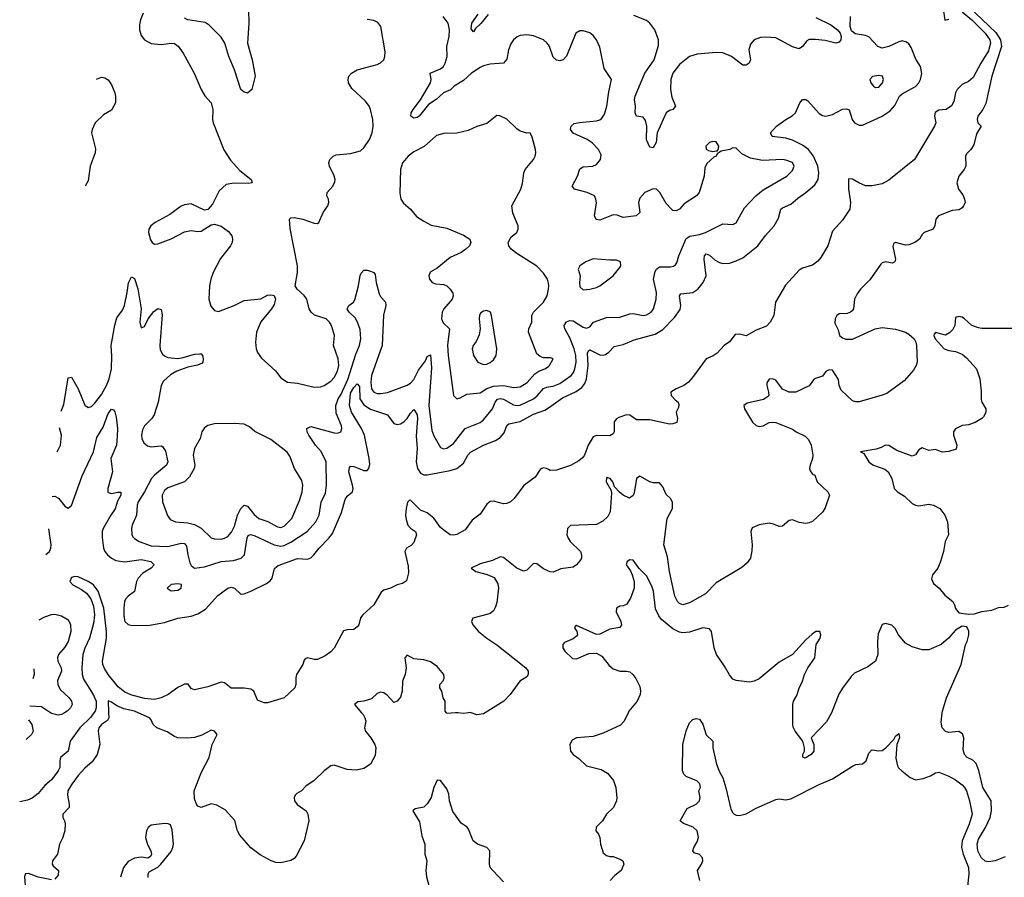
# Model space of a CAD drawing. Header units: inches. Extents: x 1603819 to 1745079, y 385938 to 533966.
# Tile 63 of 256: x 1606818 to 1612745, y 419010 to 424171. Entities that reach past the tile are written whole.
import ezdxf

# ---------------------------------------------------------------- set-up
doc = ezdxf.new("R2010")
doc.units = ezdxf.units.IN
doc.header["$MEASUREMENT"] = 0
for name, color, linetype in [('B6401', 7, 'Continuous'), ('B6402', 7, 'Continuous'), ('B6411', 7, 'Continuous'), ('B6412', 7, 'Continuous')]:
    doc.layers.add(name, color=color, linetype=linetype)

msp = doc.modelspace()

# ---------------------------------------------------------------- linework, layer by layer
at = {"layer": 'B6401', "color": 5}
for points, elevation in [([(1607264.9, 420000), (1607246, 419974), (1607179.7, 419910), (1607122.5, 419830), (1607109.8, 419770), (1607063.8, 419730), (1607058.7, 419710), (1607059.5, 419670), (1607049.9, 419650), (1607010, 419596.9), (1606970, 419562), (1606930, 419514.2), (1606893.2, 419486.8), (1606864.8, 419475.2), (1606817.9, 419464)], 380), ([(1607086.8, 420000), (1607070, 419990.1), (1607050, 419985.9), (1607010, 419995.1), (1607002.8, 420000)], 420), ([(1607353.2, 420000), (1607354.5, 419970), (1607346.3, 419953.7), (1607310, 419930.3), (1607294, 419910), (1607289.7, 419890), (1607300.4, 419810), (1607283.8, 419750), (1607254.8, 419705.2), (1607210, 419666.5), (1607170, 419622.8), (1607130.8, 419570), (1607108.2, 419530), (1607104.8, 419504.8), (1607116.5, 419450), (1607115.1, 419430), (1607077.6, 419390), (1607077.4, 419370), (1607088.6, 419350), (1607091.8, 419331.8), (1607089.8, 419290), (1607075.3, 419244.7), (1607057.4, 419210), (1607046.3, 419150), (1607016.1, 419110), (1607014.2, 419090), (1607019.6, 419079.6), (1607051.2, 419050), (1607050, 419022.8), (1607030, 418999.3)], 360), ([(1608876.2, 420000), (1608884.8, 419990), (1608896, 419970), (1608901, 419950), (1608894.3, 419910), (1608898.7, 419890), (1608931.1, 419850), (1608955.8, 419810), (1608962, 419790), (1608957, 419743), (1608930, 419690.6), (1608890, 419664.9), (1608844.4, 419655.6), (1608790, 419659.5), (1608710, 419685.5), (1608690, 419680.5), (1608650, 419650.5), (1608590, 419592.4), (1608540.9, 419559.1), (1608514.5, 419530), (1608485.4, 419514.6), (1608476.1, 419503.9), (1608469.7, 419490), (1608471.5, 419470), (1608488.8, 419448.8), (1608542.7, 419410), (1608552.3, 419390), (1608558.4, 419350), (1608529.5, 419230), (1608482.9, 419137.1), (1608470, 419122.8), (1608450, 419110.7), (1608390, 419098), (1608359.9, 419099.9), (1608331.3, 419110), (1608265.5, 419145.5), (1608210, 419187.3), (1608142.9, 419262.9), (1608128.2, 419290), (1608112.2, 419352.2), (1608055.5, 419415.5), (1608004.5, 419444.5), (1607970, 419451.3), (1607910, 419431), (1607890, 419438), (1607882.8, 419450), (1607870, 419482), (1607868.1, 419530), (1607910, 419638.7), (1607959.1, 419730), (1607977.2, 419810), (1608007.1, 419870), (1607990, 419889.1), (1607970, 419895.9), (1607914.3, 419865.7), (1607870, 419851.9), (1607830, 419846.7), (1607769.3, 419849.3), (1607750, 419856.8), (1607706.3, 419886.3), (1607644, 419910), (1607622, 419930), (1607610, 419958.4), (1607599.5, 419970), (1607531.1, 420000)], 360), ([(1609441.5, 420000), (1609390, 419996), (1609386.8, 420000)], 360), ([(1609518.9, 420000), (1609490, 419994.8), (1609454.5, 420000)], 360), ([(1609620.5, 420000), (1609610, 419993.4), (1609570, 419988.2), (1609535.8, 420000)], 360), ([(1606870.3, 419957.6), (1606891.1, 419930), (1606898.4, 419890), (1606890, 419868.5), (1606857.8, 419839.8)], 420), ([(1609730, 418982), (1609664.9, 419050), (1609650.6, 419070), (1609646, 419090), (1609648.2, 419170), (1609628.9, 419188.9), (1609574, 419210), (1609547, 419230), (1609519.7, 419299.7), (1609511.1, 419311.1), (1609475.2, 419335.2), (1609426.1, 419406.1), (1609404.6, 419470), (1609400.3, 419510), (1609390, 419542.8), (1609350, 419593.4), (1609330, 419594.8), (1609310, 419551), (1609294.3, 419490), (1609270, 419452.4), (1609250, 419432.7), (1609198, 419422), (1609184, 419410), (1609223.8, 419343.8), (1609239.1, 419259.1), (1609256.2, 419210), (1609257, 419150), (1609269.3, 419109.3), (1609262.9, 419050), (1609266.6, 419013.4), (1609290, 418922)], 340), ([(1607590.3, 419009.7), (1607591.6, 419030), (1607597.7, 419042.2), (1607650, 419071.5), (1607668.5, 419090), (1607730, 419166.3), (1607740.4, 419190), (1607743.3, 419210), (1607736.6, 419296.6), (1607726, 419326), (1607712.4, 419332.4), (1607690, 419334), (1607610, 419324.6), (1607591.8, 419310), (1607580.5, 419290), (1607576, 419250), (1607586.5, 419206.5), (1607606.4, 419170), (1607610.9, 419150), (1607604.6, 419135.4), (1607590, 419124.9), (1607550, 419130.3), (1607510, 419126), (1607470, 419104.4), (1607443.6, 419070), (1607425.2, 419010)], 340), ([(1607010, 418995.8), (1606930, 419011.5), (1606870, 419033.1), (1606850, 419030.5), (1606846.9, 419013.1), (1606852.3, 418932.3)], 360)]:
    msp.add_lwpolyline(points, dxfattribs=dict(at, elevation=elevation))
at = {"layer": 'B6402', "color": 5}
for points, elevation in [([(1608194.2, 424230), (1608196.5, 424150), (1608189, 424030), (1608216.5, 423930), (1608234.4, 423830), (1608216, 423750), (1608189.3, 423729.3), (1608186, 423730), (1608170, 423734), (1608149.2, 423750), (1608111.8, 423870), (1608076.2, 423950), (1608053.6, 424030), (1608030, 424066), (1607958, 424138), (1607934.8, 424154.8), (1607829.6, 424169.6), (1607810, 424179)], 460), ([(1607561.7, 424210), (1607544.9, 424170), (1607539.9, 424140.1), (1607539.7, 424110), (1607550, 424075.5), (1607570, 424049.1), (1607610, 424028.1), (1607670, 424021.5), (1607730.4, 424030.4), (1607750, 424027.7), (1607771.7, 424011.7), (1607801.6, 423970), (1607867.7, 423850), (1607910, 423751.3), (1607933.2, 423713.2), (1607971, 423670), (1607981, 423630), (1607978.8, 423570), (1607982.8, 423550), (1608047.3, 423387.3), (1608086.1, 423326.1), (1608143.4, 423263.4), (1608210.7, 423210), (1608218, 423190), (1608194.6, 423185.4), (1608107.5, 423187.5), (1608060.7, 423179.3), (1608018.3, 423141.7), (1607978.3, 423061.7), (1607950, 423029.2), (1607930, 423025.2), (1607850, 423062), (1607810, 423057.2), (1607790, 423048.4), (1607721, 422999), (1607633, 422950), (1607607.4, 422930), (1607596, 422910), (1607593.4, 422890), (1607605.1, 422845.1), (1607614.8, 422830), (1607630, 422820.5), (1607650, 422821.6), (1607730, 422852), (1607810, 422894.4), (1607850, 422901.6), (1607890, 422895.5), (1607910, 422898), (1607970, 422936), (1607990, 422940.7), (1608030, 422928), (1608075.8, 422895.8), (1608095.5, 422870), (1608099.3, 422850), (1608096.4, 422830), (1608086.4, 422810), (1608027, 422733), (1607982.8, 422650), (1607967.9, 422610), (1607961.3, 422570), (1607957.4, 422490), (1607967.6, 422447.6), (1607990, 422420.5), (1608015.2, 422415.2), (1608109.4, 422450), (1608170, 422480.8), (1608269.7, 422490.3), (1608310, 422512.4), (1608330, 422514.4), (1608350.3, 422510.4), (1608358.4, 422490), (1608350, 422457.2), (1608333.4, 422430), (1608270, 422353), (1608242.9, 422290), (1608236.5, 422230), (1608240.8, 422190), (1608248.5, 422168.5), (1608273.2, 422133.2), (1608357.4, 422057.4), (1608390, 422015.5), (1608430, 421990.4), (1608490, 421983.6), (1608590, 421960.2), (1608630, 421961.6), (1608650, 421969.3), (1608690, 421995.9), (1608710, 422018), (1608730, 422055.3), (1608739.9, 422090), (1608735.7, 422130), (1608707.2, 422210), (1608712.6, 422270), (1608694.8, 422330), (1608683.5, 422350), (1608662.9, 422370), (1608593.2, 422393.2), (1608572.6, 422410), (1608560.9, 422430), (1608545.7, 422490), (1608530, 422511.2), (1608487.6, 422550), (1608476.9, 422570), (1608490.7, 422649.3), (1608490.7, 422690), (1608446.3, 422913.7), (1608442, 422970), (1608450, 422978), (1608470, 422981), (1608522, 422970), (1608590, 422946), (1608610, 422944.7), (1608618, 422950), (1608644.5, 423010), (1608673.3, 423050), (1608679.7, 423070), (1608676.9, 423090), (1608666.3, 423110), (1608668, 423130), (1608702.3, 423170), (1608714.3, 423194.3), (1608716.9, 423210), (1608711, 423231), (1608682, 423290), (1608679.3, 423310), (1608684, 423330), (1608704, 423350), (1608722.7, 423357.3), (1608810, 423366.4), (1608870, 423382.4), (1608890, 423400.4), (1608923.1, 423450), (1608938.7, 423490), (1608945.7, 423530), (1608944, 423570), (1608929.7, 423630), (1608921.3, 423650), (1608899.6, 423679.6), (1608816.6, 423756.6), (1608798, 423790), (1608795.1, 423810), (1608799.6, 423830), (1608815.6, 423850), (1608849.6, 423870), (1608970, 423901.3), (1608990, 423910.2), (1609009, 423930), (1609016.1, 423950), (1609017, 423977), (1608991.2, 424130), (1608974.2, 424154.2), (1608950, 424165.5), (1608910, 424171.9)], 460), ([(1610000, 424020.4), (1609991.7, 424031.7), (1609970, 424049.8), (1609910, 424073.5), (1609870, 424079.7), (1609830, 424076), (1609811.8, 424068.2), (1609790, 424049.7), (1609773.6, 424026.4), (1609760.7, 423990), (1609750, 423933.2), (1609730.7, 423910), (1609650, 423904.1), (1609610, 423894), (1609590, 423883.9), (1609538.2, 423850), (1609490, 423805.3), (1609433.4, 423770), (1609411.6, 423748.4), (1609368.8, 423731.2), (1609323.9, 423690), (1609279.1, 423660.9), (1609223.2, 423590), (1609210, 423581.7), (1609190, 423578.4), (1609172, 423590), (1609173.8, 423610), (1609185.4, 423630), (1609231.5, 423688.5), (1609291.1, 423790), (1609295.3, 423810), (1609289.5, 423850), (1609350, 423874.9), (1609368.3, 423890), (1609379.3, 423910), (1609390.6, 423950), (1609388.7, 424010), (1609402.3, 424070), (1609405.4, 424110), (1609396.9, 424150), (1609367.6, 424190)], 440), ([(1609637, 424203), (1609593, 424147), (1609562, 424118), (1609550, 424097), (1609536.1, 424116.1), (1609539, 424150), (1609576.8, 424203.2)], 420), ([(1607279.5, 423813.1), (1607310, 423824.2), (1607330, 423821.6), (1607349.7, 423809.7), (1607370, 423779.3), (1607391.5, 423730), (1607395.6, 423710), (1607394.5, 423670), (1607370, 423626), (1607322.5, 423597.5), (1607273.2, 423550), (1607253.2, 423510), (1607249.2, 423490), (1607273.6, 423393.6), (1607271.8, 423370), (1607241.2, 423290), (1607230, 423202), (1607211.2, 423168.7)], 460), ([(1610000, 422584.9), (1609994.6, 422610), (1609970, 422645.7), (1609930, 422688.5), (1609810, 422763.5), (1609776.2, 422790), (1609761.6, 422810), (1609758.4, 422830), (1609775.9, 422864.1), (1609809.5, 422890), (1609818.7, 422910), (1609817.4, 422930), (1609786.1, 423006.1), (1609780.5, 423050), (1609834.7, 423150), (1609844.2, 423184.2), (1609851.5, 423250), (1609860.5, 423270), (1609909.7, 423330), (1609920.4, 423350), (1609924.8, 423370), (1609922.3, 423390), (1609903.3, 423463.3), (1609890, 423489.2), (1609870, 423487.6), (1609830, 423499.7), (1609810, 423513.3), (1609750, 423571.3), (1609707.9, 423592.1), (1609690, 423594.5), (1609630, 423546.3), (1609570, 423527.8), (1609516.5, 423503.5), (1609450, 423488.7), (1609370, 423486.2), (1609326.5, 423473.5), (1609252.8, 423407.2), (1609190, 423375.5), (1609156, 423350), (1609122.7, 423310), (1609110.3, 423270), (1609106.6, 423126.6), (1609113, 423090), (1609127.3, 423067.3), (1609170.4, 423030), (1609206.9, 422986.9), (1609250, 422957.6), (1609295.1, 422935.1), (1609390, 422915.3), (1609490, 422874.6), (1609527.7, 422850), (1609533, 422830), (1609524.9, 422810), (1609503.8, 422790), (1609474.9, 422770), (1609410, 422739.2), (1609330, 422676.4), (1609289.2, 422650.8), (1609280.3, 422630), (1609284.2, 422610), (1609300.4, 422590), (1609321.2, 422581.2), (1609370, 422576.5), (1609388.6, 422568.6), (1609408.9, 422550), (1609425.1, 422525.1), (1609428, 422510), (1609421.2, 422490), (1609371.1, 422430), (1609361.3, 422410), (1609357.1, 422370), (1609366.6, 422346.6), (1609404.9, 422310), (1609393.2, 422213.2), (1609397.9, 422150), (1609428.7, 421910), (1609450, 421888.5), (1609470, 421894.4), (1609510, 421917.2), (1609590, 421924.5), (1609630, 421951.7), (1609670, 421966.3), (1609730, 421968.8), (1609790, 421957.1), (1609830, 421962.2), (1609872.5, 421987.5), (1609919.3, 422040.7), (1609943.7, 422056.3), (1609979.5, 422070), (1610000, 422084.5)], 460), ([(1607067.6, 421815.9), (1607083.9, 421856.1), (1607110, 422016), (1607130, 422019.1), (1607170.1, 421950), (1607210, 421850.5), (1607230, 421837.4), (1607250, 421842.8), (1607270, 421862.3), (1607310, 421915.5), (1607340.9, 421970), (1607357.4, 422010), (1607369.9, 422070), (1607372.6, 422147.4), (1607369, 422210), (1607390, 422333), (1607403.6, 422376.4), (1607436.7, 422423.3), (1607448.4, 422450), (1607465.8, 422530), (1607473, 422587), (1607490, 422622.8), (1607510, 422613.4), (1607530, 422551), (1607549.1, 422430.9), (1607541.3, 422350), (1607550, 422316), (1607570, 422324), (1607591.5, 422370), (1607625.1, 422414.9), (1607650, 422432), (1607670, 422426.8), (1607675.1, 422395.1), (1607661, 422210), (1607663.5, 422183.5), (1607677.8, 422157.8), (1607690, 422147.1), (1607710, 422138.8), (1607770, 422132.5), (1607802.7, 422137.3), (1607870, 422158.6), (1607900.9, 422160.9), (1607910, 422159.3), (1607919.3, 422150), (1607922.4, 422130), (1607920.5, 422110), (1607915.4, 422104.6), (1607887.9, 422092.1), (1607830, 422079), (1607764.7, 422055.3), (1607726, 422034), (1607683.9, 421996.1), (1607669.1, 421970), (1607652.2, 421870), (1607626.8, 421793.2), (1607613.1, 421770), (1607570, 421726.3), (1607556.4, 421703.6), (1607550.2, 421670), (1607553.4, 421650), (1607564.8, 421624.8), (1607586.8, 421606.8), (1607610, 421600.2), (1607670, 421606), (1607679.7, 421599.7), (1607694.7, 421574.7), (1607710.2, 421510), (1607701.2, 421490), (1607629.1, 421430.9), (1607611.2, 421410), (1607569.1, 421330), (1607531.4, 421270), (1607524.6, 421250), (1607521, 421190), (1607494.7, 421130), (1607491.1, 421110), (1607493.1, 421073.1), (1607499.3, 421059.3), (1607508, 421048), (1607538, 421030), (1607610, 421005.6), (1607710, 421000.1), (1607790, 421020.9), (1607810, 421019.2), (1607822.3, 421002.3), (1607829.6, 420949.6), (1607842.4, 420902.4), (1607850, 420885.5), (1607870.3, 420870.3), (1607930, 420878.4), (1608030, 420911.4), (1608104.3, 420915.7), (1608150.5, 420929.5), (1608170.6, 420950), (1608187.2, 421052.8), (1608193.9, 421066.1), (1608206.6, 421073.4), (1608230, 421067.6), (1608350, 421010.1), (1608390, 421003.3), (1608410, 421007.1), (1608450, 421026.7), (1608548.5, 421091.5), (1608600.5, 421150), (1608620.1, 421190), (1608631.9, 421268.1), (1608659.1, 421320.9), (1608665.6, 421370), (1608662, 421510), (1608631.6, 421571.6), (1608598, 421610), (1608558.8, 421670), (1608548.9, 421690), (1608547.2, 421710), (1608570, 421722.8), (1608710, 421684), (1608730, 421681.7), (1608751.8, 421690), (1608756.9, 421710), (1608754, 421726), (1608723.3, 421803.3), (1608721.3, 421850), (1608734.7, 421890), (1608750, 421912.7), (1608793.7, 422006.3), (1608841.8, 422158.2), (1608863.4, 422210), (1608871.7, 422250), (1608867, 422307), (1608851.6, 422351.6), (1608836.5, 422376.5), (1608801.4, 422410), (1608788.9, 422431.1), (1608798.4, 422450), (1608827.8, 422470), (1608835.5, 422484.5), (1608857.6, 422570), (1608868.2, 422631.8), (1608874, 422646), (1608890, 422663.1), (1608910, 422664.2), (1608930, 422658.3), (1608949.1, 422649.1), (1608957.8, 422637.8), (1608963, 422590), (1608981.8, 422521.8), (1608990, 422504.6), (1609019.1, 422470), (1609021.1, 422450), (1609006.8, 422393.2), (1608999.7, 422210), (1608935.2, 422030), (1608931.2, 421990), (1608936.3, 421950), (1608950, 421928.6), (1608970, 421921.1), (1608990, 421920.4), (1609032, 421928), (1609150, 421971.6), (1609170, 421984), (1609190, 422006.2), (1609218.9, 422061.2), (1609261.1, 422118.9), (1609270, 422144), (1609290, 422154), (1609296, 422076), (1609281.5, 421850), (1609299.7, 421699.7), (1609310, 421667.2), (1609350, 421597), (1609370, 421587.8), (1609390, 421592.6), (1609430, 421620.8), (1609499.8, 421710), (1609590, 421746.7), (1609610, 421762.4), (1609663.4, 421830), (1609680.6, 421870), (1609693.4, 421886.6), (1609710, 421891.3), (1609730, 421886.6), (1609790, 421854), (1609810, 421849.6), (1609830, 421851.8), (1609910, 421890.1), (1609931.8, 421908.2), (1609970, 421952), (1609990, 421960.4), (1610000, 421961.7)], 440), ([(1610000, 422135.5), (1609970, 422135.8), (1609950, 422144.7), (1609930, 422160.5), (1609880.3, 422290), (1609882.8, 422310), (1609899.8, 422350), (1609901.5, 422390), (1609909.8, 422410), (1609971, 422470), (1609993.6, 422510), (1610000, 422550.1)], 460), ([(1607013.1, 421302.4), (1607030, 421303.5), (1607052.2, 421292.2), (1607090, 421244.2), (1607110, 421230.4), (1607130, 421248.4), (1607194.2, 421425.8), (1607261.6, 421570), (1607282.6, 421657.4), (1607321.2, 421718.8), (1607350, 421800.4), (1607370, 421828), (1607382.5, 421822.5), (1607390, 421811.3), (1607399, 421779), (1607406.3, 421710), (1607404.7, 421664.7), (1607399.9, 421610), (1607366.9, 421530), (1607375.9, 421450), (1607348.8, 421350), (1607348.2, 421330), (1607350, 421325.5), (1607370, 421319.6), (1607408.5, 421328.5), (1607427.1, 421327.1), (1607427.2, 421310), (1607406.3, 421273.7), (1607392.7, 421227.3), (1607365.7, 421190), (1607321.2, 421110), (1607315.3, 421090), (1607314.4, 421054.4), (1607321.7, 420990), (1607330.2, 420970), (1607346.4, 420950), (1607370.1, 420930.1), (1607397.3, 420917.3), (1607450, 420909.2), (1607550, 420922.5), (1607606.7, 420910), (1607627.4, 420890), (1607608.8, 420870), (1607559.8, 420840.2), (1607530.8, 420810), (1607520.7, 420790), (1607509.5, 420730.5), (1607470, 420701.2), (1607455.6, 420684.4), (1607449, 420670), (1607444.2, 420630), (1607444, 420584), (1607450.2, 420550), (1607470, 420531), (1607487.3, 420527.3), (1607590, 420526.1), (1607690, 420542.7), (1607770, 420568.8), (1607850, 420580.9), (1607890, 420595.8), (1607936.4, 420623.6), (1608010, 420706.5), (1608070, 420750.3), (1608090, 420755.6), (1608110, 420750.3), (1608150, 420714.6), (1608170, 420716.1), (1608210, 420732), (1608302.8, 420777.2), (1608325.7, 420794.3), (1608336.8, 420810), (1608351.6, 420868.4), (1608372.8, 420887.2), (1608490, 420928), (1608550, 420924.5), (1608570, 420932.6), (1608589.2, 420950.8), (1608619.8, 420990), (1608678.8, 421050), (1608700.2, 421079.8), (1608755.6, 421204.4), (1608777.1, 421282.9), (1608790, 421303.2), (1608820.4, 421330), (1608824.4, 421350), (1608821.2, 421370), (1608799.3, 421450), (1608803.2, 421476.8), (1608810, 421483.6), (1608830, 421482.8), (1608890, 421457.7), (1608910, 421458.2), (1608919.1, 421470), (1608924.7, 421495.3), (1608922.5, 421530), (1608893.9, 421670), (1608875.3, 421710), (1608814.7, 421810), (1608803.8, 421850), (1608810, 421923.5), (1608830, 421958), (1608850, 421979.7), (1608863, 421963), (1608866.1, 421890), (1608890, 421853.5), (1608930, 421827.5), (1609032.3, 421792.3), (1609070, 421740.9), (1609090, 421734.9), (1609110, 421739.7), (1609130, 421751), (1609150, 421770.2), (1609170, 421803.2), (1609190, 421825.3), (1609196.6, 421816.6), (1609210, 421792.4), (1609212.5, 421770), (1609204.4, 421664.4), (1609209.6, 421590), (1609205.4, 421510), (1609212.3, 421470), (1609230, 421441.1), (1609250, 421431.5), (1609270, 421431.2), (1609410, 421457.7), (1609450, 421470.8), (1609490, 421501.6), (1609515.7, 421550), (1609531.3, 421568.7), (1609610, 421610.8), (1609681.9, 421638.1), (1609710, 421657.2), (1609734.7, 421685.3), (1609751.1, 421728.9), (1609761.3, 421738.7), (1609830, 421753.7), (1609910, 421796.4), (1609979.1, 421820.9), (1610000, 421835.5)], 420), ([(1607041.6, 421571), (1607044.9, 421575.1), (1607063.1, 421610), (1607068.6, 421670), (1607056.8, 421714.8)], 440), ([(1610000, 421464.5), (1609989.8, 421470.3), (1609970, 421474.2), (1609960.7, 421470), (1609950, 421463.1), (1609921.1, 421418.9), (1609851.8, 421368.2), (1609795.1, 421290), (1609772.3, 421270), (1609750, 421258.7), (1609730, 421256.9), (1609670, 421274), (1609649.1, 421270.9), (1609630, 421256), (1609590, 421195.8), (1609541.3, 421158.7), (1609499.8, 421100.2), (1609450, 421073.4), (1609430, 421068.4), (1609410, 421070.3), (1609370, 421098.6), (1609350, 421115.3), (1609310, 421171.3), (1609270, 421202.5), (1609230, 421219.2), (1609170, 421278.9), (1609162.7, 421277.3), (1609152.5, 421267.5), (1609144.8, 421230), (1609140.7, 421190), (1609143.3, 421163.3), (1609154.2, 421130), (1609170, 421111.1), (1609200.5, 421090), (1609205.7, 421070), (1609190, 421024.9), (1609173.5, 421006.5), (1609146, 420990), (1609136.3, 420970), (1609156.9, 420883.1), (1609157.4, 420842.6), (1609146.8, 420793.2), (1609122.5, 420777.5), (1609090, 420770.6), (1609049.7, 420750.3), (1609010, 420738.7), (1608994.6, 420725.4), (1608949.7, 420650), (1608882.9, 420590), (1608868.6, 420571.4), (1608858.7, 420530), (1608850, 420516.3), (1608830, 420501.3), (1608790, 420499.5), (1608767.3, 420492.7), (1608710.9, 420389.1), (1608690, 420366), (1608656.8, 420343.2), (1608610, 420321.3), (1608590, 420321.1), (1608550, 420330.3), (1608536.1, 420323.9), (1608530, 420317.3), (1608521.8, 420290), (1608485.1, 420230), (1608479.7, 420210), (1608480.9, 420170), (1608473.2, 420150), (1608410, 420090.6), (1608310, 420060.5), (1608290, 420059.1), (1608250, 420076), (1608227.7, 420130), (1608210, 420142.4), (1608170, 420148.9), (1608090, 420148.4), (1608050, 420179.5), (1608030, 420184.9), (1607950, 420155.3), (1607870, 420137.3), (1607850, 420146.8), (1607831.6, 420171.6), (1607810, 420172.4), (1607770, 420151.4), (1607710.9, 420109.1), (1607670, 420090.1), (1607630, 420080.4), (1607570, 420085.6), (1607487.2, 420107.2), (1607450, 420123.9), (1607410, 420156.1), (1607351.3, 420230), (1607327.5, 420267.5), (1607318.9, 420290), (1607316.1, 420310), (1607340.4, 420450), (1607340.2, 420490), (1607324.6, 420630), (1607290, 420731.6), (1607261.6, 420770), (1607230, 420790.8), (1607170, 420818), (1607150, 420820.5), (1607130, 420814), (1607119.3, 420790), (1607138, 420770), (1607190, 420742.9), (1607219.2, 420719.2), (1607246, 420686), (1607261.6, 420641.6), (1607267.5, 420590), (1607262.6, 420537.4), (1607238.8, 420450), (1607210, 420388.4), (1607197.6, 420350), (1607191.2, 420270), (1607193.9, 420230), (1607201.7, 420201.7), (1607260.5, 420110), (1607277.4, 420070), (1607278.6, 420030), (1607272.2, 420010), (1607264.9, 420000)], 380), ([(1606975.8, 420951.8), (1606996.8, 420970), (1607006.1, 420990), (1607007.6, 421010), (1606992.4, 421107.8)], 420), ([(1610000, 420853.2), (1609970, 420867), (1609930, 420896.9), (1609910, 420898.9), (1609870, 420857.4), (1609850, 420851.4), (1609810, 420871.1), (1609730, 420934), (1609710, 420939.5), (1609664.1, 420915.9), (1609590, 420896.5), (1609535.1, 420870), (1609563.7, 420850), (1609632.7, 420832.7), (1609673.2, 420813.2), (1609696.7, 420776.7), (1609701, 420750), (1609690, 420664.7), (1609682.6, 420637.4), (1609670, 420614), (1609650, 420598), (1609630, 420590.5), (1609546, 420570), (1609537.6, 420550), (1609545.1, 420530), (1609578.9, 420490), (1609630, 420448.7), (1609690, 420408.7), (1609863.7, 420270), (1609879.5, 420250), (1609879.3, 420230), (1609870, 420216), (1609829, 420190), (1609769.3, 420110), (1609732.7, 420070), (1609620.5, 420000)], 360), ([(1606934.3, 420560), (1606970, 420576.7), (1607010, 420590.8), (1607030, 420592.9), (1607070, 420583.9), (1607104.1, 420564.1), (1607116, 420550), (1607123.9, 420530), (1607125.8, 420490), (1607109.6, 420430), (1607090, 420394.8), (1607052.5, 420350), (1607044.9, 420330), (1607048.1, 420310), (1607068, 420270), (1607068.6, 420250), (1607046.5, 420193.5), (1607046.6, 420170), (1607061, 420141), (1607115, 420090), (1607129.1, 420070), (1607133, 420050), (1607124.7, 420030), (1607103.7, 420010), (1607086.8, 420000)], 420), ([(1609386.8, 420000), (1609378.8, 420010), (1609378.8, 420070), (1609367.7, 420090), (1609358.8, 420130), (1609346.4, 420150), (1609346.4, 420170), (1609367, 420193), (1609372, 420208), (1609370.2, 420230.2), (1609330, 420279.3), (1609290, 420307), (1609250, 420318.3), (1609190, 420324.9), (1609150, 420347.7), (1609136.2, 420330), (1609144.2, 420270), (1609138, 420230), (1609122.7, 420190), (1609119.8, 420130), (1609110, 420094.8), (1609090, 420070.7), (1609070, 420061), (1609030, 420106.4), (1609010, 420119.5), (1608990, 420124.4), (1608970, 420115.5), (1608935.8, 420084.2), (1608890, 420070.2), (1608853.6, 420066.4), (1608833.6, 420050), (1608876.2, 420000)], 360), ([(1606903, 420265.2), (1606905.1, 420230), (1606896.5, 420204.1)], 440), ([(1607002.8, 420000), (1606950, 420035.8), (1606879.1, 420040)], 420), ([(1607531.1, 420000), (1607510, 420009.3), (1607443.9, 420023.9), (1607401.9, 420041.9), (1607370, 420064.2), (1607350, 420072.4), (1607353.2, 420000)], 360), ([(1609454.5, 420000), (1609450, 420000.7), (1609441.5, 420000)], 360), ([(1609535.8, 420000), (1609530, 420002), (1609518.9, 420000)], 360)]:
    msp.add_lwpolyline(points, dxfattribs=dict(at, elevation=elevation))
for points, elevation in [([(1609630, 422420.7), (1609610, 422417), (1609594.2, 422405.8), (1609586.3, 422393.7), (1609583.1, 422370), (1609588.9, 422310), (1609584.6, 422275.4), (1609565.7, 422234.3), (1609547.7, 422210), (1609542, 422190), (1609550.5, 422150), (1609574.8, 422110), (1609610, 422094.9), (1609630, 422098), (1609650, 422108), (1609670, 422124), (1609685.1, 422150), (1609689.6, 422190), (1609658.7, 422390), (1609651, 422411)], 480), ([(1608110, 421740.7), (1607990, 421739.6), (1607950.4, 421729.6), (1607930, 421715.1), (1607914.9, 421690), (1607903.6, 421650), (1607869.2, 421590), (1607862.2, 421550), (1607871.4, 421490), (1607867.3, 421470), (1607840.6, 421419.4), (1607810, 421389), (1607710, 421354.4), (1607690, 421338), (1607675.4, 421310), (1607677.8, 421270), (1607707, 421187), (1607723.9, 421163.9), (1607754.8, 421150), (1607830, 421142.7), (1607870, 421133.4), (1607910, 421110.1), (1607970, 421053.8), (1607990, 421047.3), (1608030, 421045.6), (1608050, 421050.1), (1608070, 421061.4), (1608092.8, 421087.2), (1608110, 421123.7), (1608129.9, 421190.1), (1608150, 421230.3), (1608170, 421250.2), (1608190, 421244), (1608230, 421193.8), (1608258.3, 421170), (1608311.4, 421151.4), (1608370, 421118.5), (1608390, 421115.6), (1608410, 421122.9), (1608457, 421170), (1608502.8, 421277.2), (1608518.7, 421330), (1608522.3, 421370), (1608516.9, 421396.9), (1608472.1, 421470), (1608443.7, 421543.7), (1608427.8, 421567.8), (1608330, 421644.7), (1608233.1, 421693.1), (1608200.8, 421720.8), (1608170, 421736.2)], 460), ([(1607770, 420775.6), (1607730, 420771.1), (1607706, 420750), (1607730, 420733.4), (1607770, 420738), (1607789.2, 420750), (1607791.7, 420771.7)], 440)]:
    msp.add_lwpolyline(points, close=True, dxfattribs=dict(at, elevation=elevation))
at = {"layer": 'B6411', "color": 5}
for points, elevation in [([(1610480.3, 420000), (1610456, 419950), (1610434.3, 419925.7), (1610330, 419877.4), (1610270, 419856.9), (1610168.7, 419850), (1610144.2, 419835.8), (1610129.2, 419810), (1610133.2, 419770), (1610148.7, 419750), (1610184.4, 419724.4), (1610230, 419681.6), (1610318, 419658), (1610356.9, 419636.9), (1610392.1, 419592.1), (1610406, 419550), (1610412.1, 419487.9), (1610409.3, 419470), (1610392.7, 419430), (1610349.7, 419390.3), (1610326.6, 419350), (1610288, 419312), (1610286, 419290), (1610301.2, 419270), (1610309.3, 419250), (1610313.2, 419210), (1610330, 419158), (1610350, 419142), (1610370, 419135.3), (1610390, 419135.3), (1610436.5, 419116.5), (1610448.9, 419108.9), (1610454, 419090), (1610439, 419050), (1610399.3, 419020.7), (1610371.5, 418990)], 340), ([(1610911, 418991), (1610897.6, 419050), (1610921.5, 419090), (1610929, 419110), (1610927.2, 419127.2), (1610910, 419147.4), (1610876.9, 419156.9), (1610869.8, 419169.8), (1610876, 419190), (1610895.9, 419224.1), (1610903.1, 419250), (1610896.4, 419290), (1610872.2, 419312.2), (1610813.6, 419333.6), (1610794, 419350), (1610835.3, 419424.7), (1610890, 419450.4), (1610909.6, 419470), (1610914, 419490), (1610906, 419530), (1610916.2, 419550), (1610912.6, 419572.6), (1610894.5, 419590), (1610830, 419616.8), (1610816, 419630), (1610807.7, 419650), (1610809.8, 419810), (1610830, 419891), (1610850, 419939.1), (1610870, 419958.8), (1610890, 419964.7), (1610910, 419960.7), (1610930, 419930.8), (1610950, 419867.3), (1610990.6, 419830), (1610990.6, 419789.4), (1611013.1, 419690), (1611030, 419644.9), (1611050.4, 419609.6), (1611069.1, 419549.1), (1611099.1, 419419.1), (1611110, 419398), (1611119.5, 419390), (1611130, 419383.6), (1611150, 419381.1), (1611190, 419392), (1611250, 419426.5), (1611370, 419478.8), (1611390, 419482.9), (1611430, 419476.2), (1611458.7, 419481.3), (1611630, 419569.3), (1611710, 419602.6), (1611830, 419679.3), (1611850, 419688.3), (1611890, 419693.2), (1611913.1, 419710), (1611930, 419756.3), (1611944.8, 419775.2), (1611950, 419778), (1611990, 419770.2), (1612010, 419772.8), (1612031.5, 419788.5), (1612079.8, 419840.2), (1612090, 419859.1), (1612110, 419875.5), (1612113.2, 419850), (1612098.5, 419810), (1612092.2, 419727.8), (1612101.6, 419681.6), (1612108.5, 419668.5), (1612128, 419650), (1612177.7, 419610), (1612210, 419596.3), (1612256.2, 419603.8), (1612300, 419620), (1612330, 419637.8), (1612350, 419642.3), (1612410, 419618.6), (1612450, 419595.8), (1612490, 419566.5), (1612505.8, 419550), (1612516.4, 419530), (1612535.1, 419470), (1612550.1, 419390), (1612533.1, 419330), (1612491.3, 419230), (1612487.2, 419190), (1612497.2, 419150), (1612528.9, 419070), (1612531.6, 419028.4), (1612518, 418918)], 320), ([(1611704.2, 420000), (1611675.2, 419944.8), (1611582, 419850), (1611599, 419810), (1611599, 419770), (1611582, 419750), (1611546.8, 419726.8), (1611532.7, 419732.7), (1611532, 419750), (1611541, 419770), (1611541, 419790), (1611532, 419830), (1611486, 419890), (1611474.4, 419914.4), (1611470.8, 419930), (1611470.7, 420000)], 340), ([(1612750, 419132.8), (1612690, 419108.2), (1612650, 419102.8), (1612630, 419107.4), (1612606, 419130), (1612585, 419170), (1612582, 419210), (1612590, 419238.9), (1612631.1, 419308.9), (1612659.8, 419370), (1612666.6, 419410), (1612665.8, 419470), (1612615.9, 419550), (1612591.8, 419651.8), (1612575.6, 419695.6), (1612554.4, 419714.4), (1612521.6, 419730), (1612504.9, 419750), (1612497.3, 419777.3), (1612501.3, 419850), (1612492.8, 419872.8), (1612470, 419888.2), (1612410, 419881.6), (1612390, 419887.7), (1612370.6, 419910), (1612364.1, 419944.1), (1612371.1, 420000)], 340)]:
    msp.add_lwpolyline(points, dxfattribs=dict(at, elevation=elevation))
at = {"layer": 'B6412', "color": 5}
for points, elevation in [([(1612529, 424250), (1612692.8, 424092.8), (1612722.2, 424050), (1612727.9, 424010), (1612670, 423830.4), (1612634.3, 423665.7), (1612615.3, 423630), (1612586, 423590), (1612581.8, 423570), (1612585.7, 423550), (1612605.6, 423530), (1612576.3, 423483.7), (1612561.4, 423418.6), (1612542.9, 423390), (1612516.6, 423363.4), (1612511, 423349), (1612513, 423290), (1612503, 423270), (1612471.6, 423230), (1612458.4, 423190), (1612469.4, 423150), (1612495.9, 423115.9), (1612505.2, 423090), (1612509, 423070), (1612499, 423050), (1612490, 423038), (1612472.5, 423027.5), (1612430, 423022.8), (1612349, 422990), (1612332.3, 422970), (1612327.2, 422932.8), (1612316.2, 422910), (1612261.2, 422890), (1612250, 422878.8), (1612234.5, 422850), (1612205.2, 422830), (1612170, 422816.5), (1612150, 422814.9), (1612090, 422830.4), (1612078, 422822), (1612074, 422806), (1612089.3, 422730), (1612085.6, 422714.4), (1612070, 422705.5), (1612030, 422713), (1612010, 422707.7), (1612000.8, 422699.2), (1611935.4, 422604.6), (1611878, 422550), (1611858.6, 422521.4), (1611842.9, 422490), (1611836.2, 422430), (1611830, 422420.7), (1611819.3, 422410), (1611797.8, 422402.2), (1611750, 422400.4), (1611737, 422390), (1611726.9, 422370), (1611725.4, 422345.4), (1611744.9, 422304.9), (1611753, 422270), (1611770, 422256.4), (1611790, 422248.2), (1611830, 422247.9), (1611968, 422310), (1612010, 422318), (1612090, 422308.4), (1612150, 422291.4), (1612170, 422279.2), (1612201.6, 422250), (1612212.6, 422230), (1612216.7, 422210), (1612219.1, 422110), (1612214.3, 422090), (1612198.7, 422061.3), (1612142.4, 421997.6), (1612037.7, 421922.3), (1612010, 421910.5), (1611870, 421870.4), (1611850, 421870.5), (1611830, 421877.3), (1611761.7, 421941.7), (1611750.4, 421970), (1611745.7, 422005.7), (1611710, 422061.3), (1611690, 422063.1), (1611670, 422053.1), (1611650, 422024.9), (1611607.7, 422012.3), (1611595.6, 422004.4), (1611570, 421968), (1611490, 421928.4), (1611450, 421930.3), (1611410, 421948), (1611370, 422001.7), (1611350, 422009), (1611330, 422007.2), (1611314.5, 421985.5), (1611314.6, 421970), (1611326, 421930), (1611326.3, 421910), (1611319.1, 421900.9), (1611294.8, 421885.2), (1611197.2, 421862.8), (1611177, 421850), (1611180.5, 421830), (1611229.4, 421749.5), (1611250, 421728.9), (1611270, 421722.9), (1611292.3, 421727.7), (1611330, 421747.2), (1611350, 421749.7), (1611370, 421746), (1611470, 421706.2), (1611492.7, 421690), (1611545.1, 421665.1), (1611565, 421645), (1611582.9, 421610), (1611591.6, 421550), (1611590.6, 421529.4), (1611575, 421490), (1611572.3, 421470), (1611576.3, 421456.3), (1611590, 421436.8), (1611604.5, 421430), (1611618.7, 421390), (1611682.4, 421330), (1611692, 421310), (1611667, 421233), (1611653.2, 421210), (1611590, 421151), (1611570, 421142.8), (1611550, 421138.8), (1611510, 421144.9), (1611470, 421162), (1611450, 421156.3), (1611410, 421123), (1611390, 421120.5), (1611355.2, 421135.3), (1611330, 421140.3), (1611270, 421131.2), (1611227, 421113), (1611218.5, 421090), (1611227.8, 421010), (1611225.8, 420974.2), (1611216, 420930), (1611196.9, 420903.1), (1611164.9, 420875.1), (1611010, 420781.1), (1610945, 420715), (1610850, 420660.8), (1610810, 420650.2), (1610790, 420657.6), (1610776.9, 420670), (1610761.2, 420701.2), (1610730.2, 420849.8), (1610717.9, 420937.9), (1610694.3, 421010), (1610715.6, 421170), (1610746.7, 421230), (1610746.7, 421266.7), (1610736.3, 421290), (1610710, 421313.4), (1610690, 421358.8), (1610670, 421384), (1610630, 421384.6), (1610610, 421390.3), (1610550, 421423.8), (1610530, 421410.8), (1610516.2, 421323.8), (1610510, 421306.8), (1610489.4, 421290.6), (1610450, 421308.8), (1610428, 421328), (1610398.8, 421358.8), (1610388, 421390), (1610372, 421410), (1610350, 421416.3), (1610347.7, 421390), (1610378.6, 421338.6), (1610381, 421321), (1610372.9, 421210), (1610358.4, 421181.6), (1610327.2, 421152.8), (1610290, 421134), (1610133.8, 421126.2), (1610115.1, 421110), (1610111.5, 421070), (1610118.9, 421050), (1610131.3, 421030), (1610194, 420970), (1610200.5, 420950), (1610199.6, 420930), (1610190, 420914), (1610169.7, 420890.3), (1610150, 420876.4), (1610074.2, 420865.8), (1610030, 420846.7), (1610010, 420848.5), (1610000, 420853.2)], 360), ([(1612376.9, 424236.9), (1612387.5, 424167.5), (1612410, 424174)], 380), ([(1612490, 424218.7), (1612550, 424170.6), (1612629.9, 424090), (1612658.1, 424050), (1612662, 424030), (1612650, 423983.5), (1612603, 423910), (1612556.2, 423823.8), (1612530, 423798.8), (1612490, 423781.6), (1612461.4, 423750), (1612451.4, 423730), (1612441.1, 423678.9), (1612427.5, 423652.5), (1612393.6, 423630), (1612350, 423625.5), (1612327.7, 423612.3), (1612324.2, 423590), (1612331.6, 423550), (1612325.3, 423530), (1612204.8, 423330), (1612050, 423204.4), (1612010, 423182.6), (1611949.7, 423170.3), (1611910, 423171.4), (1611868.1, 423188.1), (1611830, 423211.8), (1611807, 423213), (1611806.1, 423153.9), (1611819, 423070), (1611815.5, 423030), (1611770, 422963.7), (1611710, 422899.1), (1611681.8, 422810), (1611641, 422739), (1611622.3, 422717.7), (1611590, 422694.3), (1611530, 422675.6), (1611510, 422663.1), (1611427.6, 422572.4), (1611368, 422470), (1611357.6, 422390), (1611335.6, 422350), (1611313.4, 422326.6), (1611250, 422302.4), (1611190.9, 422269.1), (1611150, 422278), (1611124.5, 422275.5), (1611090, 422232.9), (1611058.3, 422210), (1611015.9, 422164.1), (1610991.8, 422148.2), (1610949.7, 422130), (1610874.7, 422025.3), (1610844.2, 421990), (1610815.6, 421970), (1610769.6, 421950), (1610738, 421930), (1610739.7, 421910), (1610763.3, 421883.3), (1610782, 421870), (1610785.2, 421854.8), (1610782.7, 421837.3), (1610769.3, 421810), (1610777.2, 421770), (1610772.5, 421747.5), (1610750, 421738.8), (1610730, 421737.3), (1610610, 421763.1), (1610530, 421763.1), (1610490.5, 421790), (1610470, 421793), (1610423.4, 421776.6), (1610410, 421768.4), (1610395.8, 421750), (1610395.8, 421690), (1610390, 421679.1), (1610370, 421667.2), (1610290, 421669.3), (1610270, 421660.8), (1610239.8, 421610), (1610217.4, 421550), (1610206.1, 421533.9), (1610184.1, 421515.9), (1610132.7, 421487.3), (1610050, 421460.3), (1610010, 421458.9), (1610000, 421464.5)], 380), ([(1610000, 421835.5), (1610084.8, 421895.2), (1610166.7, 421933.3), (1610202.4, 421957.6), (1610219.3, 421980.7), (1610229.6, 422010.4), (1610239.9, 422090), (1610235.7, 422164.3), (1610241.5, 422178.5), (1610250, 422183.2), (1610310, 422154.1), (1610330, 422152.2), (1610343.9, 422156.1), (1610364.5, 422170), (1610395.6, 422204.4), (1610450, 422215.5), (1610516.1, 422243.9), (1610642.2, 422277.8), (1610690, 422305.6), (1610760.3, 422379.7), (1610792.6, 422427.4), (1610798.1, 422450), (1610789.9, 422510), (1610798.2, 422521.8), (1610870, 422530.1), (1610899, 422550), (1610932.8, 422590), (1610949.2, 422630), (1610938, 422730), (1610939.7, 422750), (1610950, 422762), (1610970, 422753.1), (1611003.7, 422723.7), (1611030, 422708.7), (1611050, 422703.7), (1611090, 422706.4), (1611130, 422719), (1611170, 422738.5), (1611260.7, 422810), (1611307.1, 422872.9), (1611359.2, 422930), (1611384.5, 422975.5), (1611399.1, 423030), (1611410, 423039.6), (1611458.8, 423061.2), (1611502.3, 423097.7), (1611550.9, 423130), (1611603.6, 423176.4), (1611623.2, 423210), (1611628.8, 423250), (1611623.1, 423290), (1611596.5, 423350), (1611565, 423390), (1611530, 423416.5), (1611470, 423446), (1611430, 423457.6), (1611347.9, 423467.9), (1611336.9, 423490), (1611372.9, 423530), (1611430, 423571), (1611468.5, 423591.5), (1611488.5, 423610), (1611513.8, 423670), (1611529.3, 423690.7), (1611550, 423690.2), (1611561.9, 423681.9), (1611630, 423606.7), (1611650, 423594.9), (1611670, 423590.2), (1611710, 423600.2), (1611770, 423632.4), (1611795.2, 423635.2), (1611810, 423628), (1611829.1, 423570), (1611842.6, 423550), (1611870, 423536.2), (1611890, 423536.8), (1612010, 423590.8), (1612057.8, 423622.2), (1612084.9, 423655.1), (1612113.6, 423710), (1612130, 423724.3), (1612210, 423767.8), (1612229.8, 423790), (1612240.2, 423810), (1612248, 423848), (1612239.3, 423890), (1612212.3, 423932.3), (1612184.1, 424004.1), (1612170, 424025.4), (1612156.2, 424036.2), (1612130, 424043.1), (1612110, 424038.4), (1612050, 424009.2), (1612010, 424000.2), (1611983.8, 424010), (1611930, 424066.8), (1611910, 424074.8), (1611846.5, 424086.5), (1611824.2, 424104.2), (1611816.8, 424130), (1611818.5, 424190)], 420), ([(1611610, 424183.9), (1611699.5, 424139.5), (1611740.9, 424110), (1611756, 424090), (1611762.7, 424070), (1611760.3, 424050), (1611750, 424035.6), (1611730, 424029.7), (1611666.1, 424046.1), (1611607.8, 424052.2), (1611570, 424050.8), (1611556.5, 424043.5), (1611530, 424009.7), (1611510, 423995.6), (1611470, 424007.1), (1611370, 424061.4), (1611310, 424066.6), (1611276.2, 424063.8), (1611239.3, 424050), (1611216.5, 424023.5), (1611206.7, 423990), (1611217.6, 423930), (1611208.7, 423910), (1611190, 423896.8), (1611170, 423897.6), (1611102.5, 423950), (1611050, 423971.3), (1611010, 423973.7), (1610896.2, 423963.8), (1610850, 423949.9), (1610790, 423902), (1610749.7, 423850), (1610737.7, 423810), (1610734.7, 423750), (1610744.1, 423704.1), (1610764.4, 423650), (1610750, 423631.2), (1610730, 423624.4), (1610710, 423609.7), (1610655.6, 423490), (1610649.2, 423430.8), (1610630, 423400.5), (1610610, 423403.6), (1610590, 423447.3), (1610593.7, 423530), (1610584.6, 423564.6), (1610570, 423584.2), (1610529.8, 423589.8), (1610522, 423610), (1610525.2, 423650), (1610518.6, 423690), (1610521.8, 423710), (1610580.8, 423850), (1610637.2, 423930), (1610664, 424016), (1610662.6, 424050), (1610640.6, 424110), (1610610.8, 424150), (1610590, 424165.7), (1610515.4, 424195.4)], 420), ([(1610000, 421961.7), (1610030, 421965.7), (1610070, 421981.5), (1610137.8, 422030), (1610152.1, 422047.9), (1610160.2, 422070), (1610166.6, 422110), (1610165, 422150), (1610155, 422190), (1610130, 422255.6), (1610098.8, 422310), (1610096.1, 422330), (1610110, 422352.6), (1610130, 422360.7), (1610150, 422358.2), (1610210, 422320.9), (1610230, 422314.9), (1610250, 422322.4), (1610271.6, 422350), (1610350, 422378.4), (1610430, 422381.1), (1610490, 422401), (1610510, 422401.8), (1610570, 422390.2), (1610590, 422394), (1610618.5, 422410), (1610633.6, 422430), (1610649.8, 422490), (1610650.7, 422530), (1610632.1, 422610), (1610644, 422656), (1610651.2, 422668.8), (1610670, 422684.4), (1610736.2, 422683.8), (1610753, 422687), (1610764.5, 422695.5), (1610772.7, 422707.3), (1610785, 422750), (1610830, 422853.7), (1610852, 422868), (1610910, 422877.4), (1610945.4, 422890), (1611050, 422942), (1611110, 422938.4), (1611130, 422947.7), (1611181.4, 423038.6), (1611248.7, 423110), (1611293.5, 423146.5), (1611435.8, 423230), (1611470, 423263.1), (1611478.9, 423290), (1611470.6, 423310.6), (1611430, 423326.4), (1611409.8, 423329.8), (1611290, 423324.1), (1611216.7, 423336.7), (1611163.9, 423363.9), (1611130, 423397.2), (1611110, 423399), (1611092, 423390), (1611040.7, 423379.3), (1611016.8, 423363.2), (1611010.6, 423350), (1610996.7, 423343.3), (1610954.8, 423305.2), (1610941.2, 423278.8), (1610937.3, 423230), (1610908.4, 423130), (1610891.5, 423110), (1610817.1, 423062.9), (1610790, 423029.7), (1610770, 423019.7), (1610750, 423023.1), (1610740.5, 423030), (1610710, 423065.6), (1610671.8, 423131.8), (1610650.5, 423150.5), (1610630, 423153.8), (1610580.9, 423130), (1610550, 423097.6), (1610543.2, 423070), (1610550.4, 423010), (1610528.7, 422991.3), (1610450, 422981.2), (1610413.6, 422993.6), (1610390, 422996.5), (1610310, 422965.1), (1610288.5, 422968.4), (1610276.9, 422990), (1610289.5, 423069.5), (1610286.6, 423090), (1610277.2, 423110), (1610233.2, 423130), (1610157.2, 423150), (1610144, 423170), (1610174.7, 423230), (1610190, 423273), (1610210, 423284.9), (1610268.7, 423290), (1610290, 423300.3), (1610313.7, 423330), (1610317, 423357), (1610301.6, 423390), (1610262.9, 423430), (1610234, 423450), (1610148.5, 423488.5), (1610133, 423510), (1610136.9, 423530), (1610154.5, 423545.5), (1610187, 423553), (1610290, 423561.5), (1610310, 423567.3), (1610322.5, 423577.5), (1610337.1, 423602.9), (1610351.6, 423650), (1610363.6, 423736.4), (1610380.5, 423810), (1610336.1, 423876.1), (1610310, 424006), (1610290.7, 424050), (1610270, 424075.6), (1610250, 424090.8), (1610210, 424103.9), (1610190, 424103.1), (1610166, 424090), (1610110, 423951.2), (1610090, 423929.8), (1610070, 423922.7), (1610050, 423927.6), (1610030, 423944.7), (1610007.6, 424010), (1610000, 424020.4)], 440), ([(1610000, 422550.1), (1610003.2, 422570), (1610000, 422584.9)], 460), ([(1612790, 422312.2), (1612610, 422313), (1612590, 422317.1), (1612550, 422330.4), (1612505.5, 422370), (1612490, 422380.3), (1612470, 422385.5), (1612450, 422378), (1612447.3, 422330), (1612434.3, 422305.7), (1612414.1, 422285.8), (1612390, 422273), (1612330, 422287.7), (1612322, 422278), (1612319.7, 422270), (1612327.4, 422250), (1612383.5, 422190), (1612410, 422179.8), (1612450, 422174.2), (1612490, 422158), (1612516.9, 422136.9), (1612576.4, 422070), (1612598, 422010), (1612605.4, 421934.6), (1612605.1, 421885.1), (1612610, 421868.7), (1612633.2, 421830), (1612632.9, 421807.1), (1612619.5, 421780.5), (1612608.7, 421770), (1612570, 421747.3), (1612530, 421733.4), (1612490, 421728), (1612451.6, 421708.4), (1612439.3, 421690), (1612439.3, 421670), (1612459.3, 421610), (1612454, 421586), (1612410, 421572.7), (1612370, 421568.9), (1612330, 421583.7), (1612290, 421577.4), (1612250, 421593.7), (1612230, 421582.4), (1612210, 421552.2), (1612190, 421544.6), (1612098.6, 421578.6), (1612050, 421608), (1612030, 421610.5), (1612004.2, 421595.8), (1611974.1, 421585.8), (1611878, 421570), (1611899.6, 421559.6), (1611929.7, 421510), (1611940.4, 421500.4), (1611957, 421490), (1612025.9, 421465.9), (1612044.5, 421450), (1612067.8, 421410), (1612082, 421350), (1612100.9, 421330), (1612143.1, 421303.1), (1612190, 421259.5), (1612209.7, 421249.7), (1612230, 421246), (1612290, 421255.3), (1612319.3, 421250), (1612355.6, 421230), (1612387, 421190), (1612402.7, 421150), (1612409.3, 421070), (1612389.4, 421030), (1612379.3, 420970), (1612360.9, 420910), (1612343.7, 420870), (1612311.5, 420830), (1612305.6, 420805.6), (1612317.7, 420777.7), (1612353.2, 420750), (1612387.5, 420707.5), (1612434, 420670), (1612445.2, 420650), (1612450, 420628), (1612470, 420602), (1612530, 420594), (1612565.4, 420594.6), (1612610, 420608.7), (1612670, 420617.2), (1612710, 420634), (1612743.6, 420636.4), (1612770, 420648)], 340), ([(1610000, 422084.5), (1610007.8, 422090), (1610028.7, 422130), (1610015.3, 422135.3), (1610000, 422135.5)], 460), ([(1611470.7, 420000), (1611470.7, 420050), (1611474.8, 420070), (1611496.1, 420103.9), (1611510, 420148.7), (1611530.8, 420190), (1611542, 420230), (1611562.4, 420270), (1611603.9, 420330), (1611613.1, 420410), (1611635.6, 420450), (1611640.3, 420470), (1611633.4, 420490), (1611610, 420488.2), (1611587.2, 420472.8), (1611550, 420439.1), (1611469, 420351), (1611390, 420304.4), (1611270, 420205.3), (1611239, 420190), (1611210, 420184.4), (1611130, 420193.4), (1611110, 420202), (1611090, 420228.2), (1611061.2, 420281.2), (1611013, 420350), (1610997.6, 420390), (1610982, 420490), (1610970, 420506), (1610930, 420511), (1610850, 420484.7), (1610810, 420480.2), (1610790, 420484.7), (1610750, 420504.7), (1610681, 420561), (1610664.3, 420584.3), (1610645.3, 420625.3), (1610632.3, 420732.3), (1610622, 420762), (1610590, 420823.8), (1610547.5, 420867.5), (1610510, 420918.4), (1610490, 420921.1), (1610474, 420910), (1610468.5, 420890), (1610494.8, 420854.8), (1610505.4, 420830), (1610516.2, 420790), (1610516.8, 420750), (1610494.2, 420690), (1610470, 420652.4), (1610450, 420643.7), (1610430, 420641.3), (1610409.6, 420630), (1610408.4, 420608.4), (1610436.3, 420550), (1610439.6, 420530), (1610430, 420514), (1610370, 420503.5), (1610310, 420472.7), (1610290, 420471.7), (1610170, 420525.5), (1610160.5, 420519.5), (1610157.6, 420510), (1610171.2, 420491.2), (1610174.7, 420470), (1610170, 420462), (1610150, 420444.2), (1610096.6, 420423.4), (1610087, 420410), (1610087.3, 420390), (1610099.5, 420370), (1610146.4, 420326.4), (1610170, 420325.1), (1610243.3, 420356.7), (1610290, 420357.9), (1610321, 420341), (1610365.2, 420285.2), (1610390, 420265.2), (1610430, 420250.6), (1610471.3, 420251.3), (1610490, 420246), (1610509.2, 420230), (1610526.3, 420206.3), (1610550, 420158), (1610555.1, 420130), (1610552.3, 420110), (1610534.5, 420070), (1610485.2, 420010), (1610480.3, 420000)], 340), ([(1612371.1, 420000), (1612372.4, 420010), (1612396.4, 420090), (1612485.5, 420290), (1612510.7, 420409.3), (1612521, 420430), (1612531.3, 420470), (1612531.1, 420491.1), (1612518, 420518), (1612490, 420522), (1612450, 420498), (1612409.2, 420450), (1612364, 420410), (1612290, 420378.8), (1612250, 420378.8), (1612190, 420396.3), (1612150, 420419.1), (1612108, 420470), (1612088, 420508), (1612067.7, 420527.7), (1612030, 420537.3), (1612009.6, 420530.4), (1611985.8, 420474.2), (1611980.7, 420430), (1611983.7, 420350), (1611970, 420311.3), (1611923.2, 420276.8), (1611842.5, 420237.5), (1611822.5, 420217.5), (1611771.6, 420148.4), (1611747.8, 420112.2), (1611709.4, 420010), (1611704.2, 420000)], 340)]:
    msp.add_lwpolyline(points, dxfattribs=dict(at, elevation=elevation))
for points, elevation in [([(1611990, 423835.4), (1611950.5, 423829.5), (1611934.8, 423810), (1611940.5, 423790), (1611957.3, 423770), (1611970, 423762.4), (1611990, 423764.9), (1612011.8, 423791.8), (1612017.6, 423810), (1612012.3, 423830)], 440), ([(1610990, 423437.6), (1610970, 423431.6), (1610948, 423410), (1610950.8, 423390.8), (1610963.4, 423383.4), (1610990, 423377.3), (1611010, 423381), (1611018, 423382), (1611025.2, 423394.8), (1611026.6, 423410), (1611010, 423435.6)], 440), ([(1610270, 422731.3), (1610225.4, 422714.6), (1610190.4, 422690), (1610180.4, 422670), (1610191.8, 422630), (1610187.7, 422587.7), (1610190, 422562.8), (1610210, 422546), (1610250, 422548.9), (1610290, 422559), (1610310, 422569), (1610389.7, 422630), (1610430, 422679.1), (1610435.4, 422690), (1610433.9, 422713.9), (1610410, 422724.4), (1610370, 422722.8)], 460)]:
    msp.add_lwpolyline(points, close=True, dxfattribs=dict(at, elevation=elevation))

doc.saveas('drawing.dxf')
